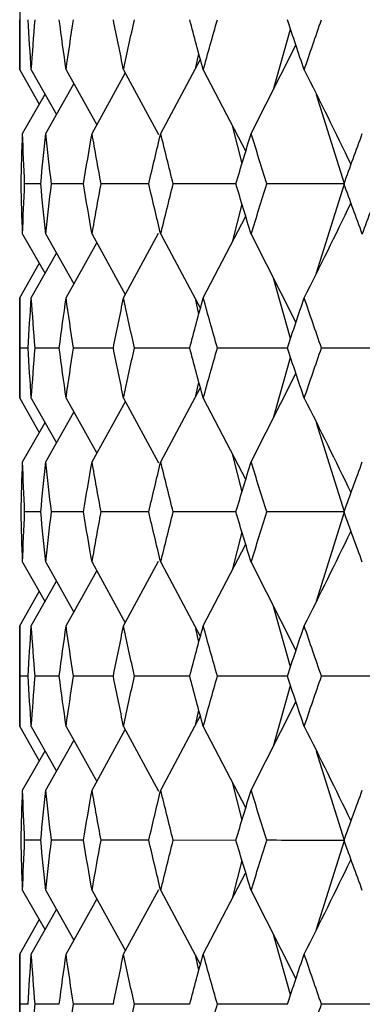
# Paper-space layout '_Right' of a CAD drawing. Header units: millimetres. Extents: x -25 to 310, y -1 to 320.
# Tile 4 of 51: x -19.75 to -16.56, y 21.73 to 30.88. Entities that reach past the tile are written whole.
import ezdxf

# ---------------------------------------------------------------- set-up
doc = ezdxf.new("R2010")
doc.units = ezdxf.units.MM

psp = doc.layouts.new('_Right')

# ---------------------------------------------------------------- linework, layer by layer
at = {"color": 7, "linetype": 'Continuous', "lineweight": 25}
for p, q in [((-19.75, 31.3418), (-19.75, 30.4086)), ((-17.3894, 30.2272), (-17.2309, 30.7882)), ((-17.5974, 29.8176), (-17.1807, 30.638)), ((-18.4382, 29.8176), (-18.0699, 30.5097)), ((-18.1111, 30.4322), (-18.0833, 30.5594)), ((-19.75, 30.4086), (-19.5682, 30.0895)), ((-19.6418, 30.4086), (-19.4072, 29.9946)), ((-19.3184, 30.4086), (-19.0333, 29.8971)), ((-19.077, 29.8176), (-18.7676, 30.3796)), ((-18.7834, 30.4086), (-18.4579, 29.808)), ((-18.0425, 30.4086), (-17.6479, 29.6506)), ((-19.5068, 29.8176), (-19.2466, 30.2798)), ((-19.7229, 29.8176), (-19.5144, 30.1839)), ((-16.7307, 29.35), (-16.9902, 30.1781)), ((-17.6817, 29.539), (-17.7672, 29.8797)), ((-19.5539, 29.35), (-19.7038, 29.35)), ((-19.1566, 29.35), (-19.4548, 29.35)), ((-18.5494, 29.35), (-18.9926, 29.35)), ((-17.739, 29.35), (-18.3223, 29.35)), ((-16.9902, 28.5219), (-16.7307, 29.35)), ((-17.7672, 28.8203), (-17.6817, 29.161)), ((-18.0425, 28.2914), (-17.6479, 29.0494)), ((-19.7229, 28.8824), (-19.5144, 28.5161)), ((-19.5068, 28.8824), (-19.2466, 28.4202)), ((-19.077, 28.8824), (-18.7676, 28.3204)), ((-18.7834, 28.2914), (-18.4579, 28.892)), ((-18.4382, 28.8824), (-18.0699, 28.1903)), ((-17.5974, 28.8824), (-17.1807, 28.062)), ((-19.3184, 28.2914), (-19.0333, 28.8029)), ((-19.6418, 28.2914), (-19.4072, 28.7054)), ((-19.75, 28.2914), (-19.5682, 28.6105)), ((-17.2309, 27.9118), (-17.3894, 28.4728)), ((-19.75, 28.2914), (-19.75, 27.3582)), ((-18.0833, 28.1406), (-18.1111, 28.2678)), ((-19.6724, 27.8244), (-19.7475, 27.8244)), ((-19.3817, 27.8243), (-19.6062, 27.8244)), ((-18.8788, 27.8243), (-19.2501, 27.8244)), ((-18.1685, 27.8243), (-18.6831, 27.8244)), ((-17.2601, 27.8243), (-17.9114, 27.8244)), ((-17.3897, 27.1756), (-17.2308, 27.737)), ((-17.5974, 26.7671), (-17.1806, 27.5869)), ((-18.4382, 26.7671), (-18.0698, 27.4587)), ((-18.1113, 27.3808), (-18.0833, 27.5086)), ((-19.75, 27.3582), (-19.5679, 27.0391)), ((-19.6418, 27.3582), (-19.407, 26.9443)), ((-19.3184, 27.3582), (-19.0331, 26.8469)), ((-19.077, 26.7671), (-18.7674, 27.3288)), ((-18.7834, 27.3582), (-18.4576, 26.7577)), ((-18.0425, 27.3582), (-17.6478, 26.6009)), ((-19.5068, 26.7671), (-19.2464, 27.2292)), ((-19.7229, 26.7671), (-19.5142, 27.1334)), ((-16.7308, 26.3008), (-16.9907, 27.1288)), ((-17.6817, 26.4892), (-17.7674, 26.8303)), ((-19.5538, 26.3007), (-19.7038, 26.3007)), ((-19.1563, 26.3007), (-19.4548, 26.3007)), ((-18.5489, 26.3008), (-18.9926, 26.3007)), ((-17.7383, 26.3008), (-18.3224, 26.3007)), ((-16.99, 25.4735), (-16.7308, 26.3008)), ((-17.7671, 25.7714), (-17.6817, 26.1119)), ((-18.0425, 25.2425), (-17.6479, 26.0003)), ((-19.7229, 25.8335), (-19.5145, 25.4671)), ((-19.5068, 25.8335), (-19.2467, 25.3712)), ((-19.077, 25.8335), (-18.7677, 25.2714)), ((-18.7834, 25.2425), (-18.4578, 25.8431)), ((-18.4382, 25.8335), (-18.0699, 25.1412)), ((-17.5974, 25.8335), (-17.1807, 25.0128)), ((-19.3184, 25.2425), (-19.0333, 25.7539)), ((-19.6418, 25.2425), (-19.4072, 25.6564)), ((-19.75, 25.2425), (-19.5682, 25.5615)), ((-17.2309, 24.8626), (-17.3895, 25.4239)), ((-19.75, 25.2425), (-19.75, 24.3073)), ((-18.0834, 25.0915), (-18.1112, 25.2187)), ((-19.6724, 24.7748), (-19.7475, 24.7748)), ((-19.3818, 24.7748), (-19.6062, 24.7748)), ((-18.8789, 24.7748), (-19.2501, 24.7748)), ((-18.1686, 24.7748), (-18.683, 24.7748)), ((-17.2602, 24.7748), (-17.9113, 24.7748)), ((-17.3896, 24.1255), (-17.2309, 24.687)), ((-17.5974, 23.7163), (-17.1807, 24.5368)), ((-18.1112, 24.3309), (-18.0834, 24.4582)), ((-18.4382, 23.7163), (-18.0699, 24.4085)), ((-19.75, 24.3073), (-19.5681, 23.9883)), ((-19.6418, 24.3073), (-19.4071, 23.8934)), ((-19.3184, 24.3073), (-19.0332, 23.7959)), ((-19.077, 23.7163), (-18.7677, 24.2783)), ((-18.7834, 24.3073), (-18.4577, 23.7067)), ((-18.0425, 24.3073), (-17.6479, 23.5496)), ((-19.5068, 23.7163), (-19.2466, 24.1786)), ((-19.7229, 23.7163), (-19.5144, 24.0826)), ((-16.7308, 23.2494), (-16.99, 24.0764)), ((-17.6817, 23.438), (-17.7671, 23.7786)), ((-19.5538, 23.2495), (-19.7038, 23.2495)), ((-19.1565, 23.2495), (-19.4548, 23.2495)), ((-18.5492, 23.2495), (-18.9927, 23.2495)), ((-17.7388, 23.2494), (-18.3224, 23.2495)), ((-16.9903, 22.4225), (-16.7308, 23.2494)), ((-17.7673, 22.7204), (-17.6816, 23.0612)), ((-18.0425, 22.1924), (-17.6478, 22.9496)), ((-19.7229, 22.7835), (-19.5143, 22.4171)), ((-19.5068, 22.7835), (-19.2465, 22.3213)), ((-19.077, 22.7835), (-18.7675, 22.2217)), ((-18.7834, 22.1924), (-18.4575, 22.7929)), ((-18.4382, 22.7835), (-18.0698, 22.0917)), ((-17.5974, 22.7835), (-17.1806, 21.9634)), ((-19.3184, 22.1924), (-19.033, 22.7036)), ((-19.6418, 22.1924), (-19.407, 22.6062)), ((-19.75, 22.1924), (-19.568, 22.5114)), ((-17.2309, 21.8132), (-17.3898, 22.3751)), ((-19.75, 22.1924), (-19.75, 21.2583)), ((-18.0834, 22.0418), (-18.1113, 22.1696)), ((-19.6724, 21.7257), (-19.7475, 21.7257)), ((-19.3816, 21.7257), (-19.6062, 21.7257)), ((-18.8785, 21.7257), (-19.2501, 21.7257)), ((-18.1685, 21.7257), (-18.6831, 21.7257)), ((-17.2594, 21.7258), (-17.9114, 21.7257))]:
    psp.add_line(p, q, dxfattribs=at)
for points in [[(-19.75, 30.4086), (-19.75, 30.5643), (-19.7492, 30.72), (-19.7475, 30.8756)], [(-19.6418, 30.4086), (-19.6528, 30.5643), (-19.663, 30.72), (-19.6724, 30.8756)], [(-19.6418, 30.4086), (-19.6308, 30.5643), (-19.6189, 30.72), (-19.6062, 30.8756)], [(-19.3184, 30.4086), (-19.3404, 30.5643), (-19.3615, 30.72), (-19.3817, 30.8756)], [(-19.3184, 30.4086), (-19.2965, 30.5643), (-19.2737, 30.72), (-19.2501, 30.8756)], [(-18.7834, 30.4086), (-18.816, 30.5643), (-18.8478, 30.72), (-18.8788, 30.8756)], [(-18.7834, 30.4086), (-18.7508, 30.5643), (-18.7173, 30.72), (-18.6831, 30.8756)], [(-18.0425, 30.4086), (-18.0854, 30.5643), (-18.1276, 30.72), (-18.169, 30.8756)], [(-18.0425, 30.4086), (-17.9996, 30.5643), (-17.9559, 30.72), (-17.9114, 30.8756)], [(-17.104, 30.4086), (-17.1568, 30.5643), (-17.2088, 30.72), (-17.2601, 30.8756)], [(-17.104, 30.4086), (-17.0512, 30.5643), (-16.9977, 30.72), (-16.9435, 30.8756)], [(-17.104, 30.4086), (-16.9569, 30.1181), (-16.8126, 29.8257), (-16.6711, 29.5315)], [(-19.737, 29.35), (-19.7331, 29.5059), (-19.7285, 29.6618), (-19.7229, 29.8176)], [(-19.7038, 29.35), (-19.711, 29.5059), (-19.7174, 29.6618), (-19.7229, 29.8176)], [(-19.5539, 29.35), (-19.5391, 29.5059), (-19.5234, 29.6618), (-19.5068, 29.8176)], [(-19.4548, 29.35), (-19.473, 29.5059), (-19.4903, 29.6618), (-19.5068, 29.8176)], [(-19.1566, 29.35), (-19.1309, 29.5059), (-19.1044, 29.6618), (-19.077, 29.8176)], [(-18.9926, 29.35), (-19.0215, 29.5059), (-19.0497, 29.6618), (-19.077, 29.8176)], [(-18.5494, 29.35), (-18.5131, 29.5059), (-18.4761, 29.6618), (-18.4382, 29.8176)], [(-18.3223, 29.35), (-18.3617, 29.5059), (-18.4004, 29.6618), (-18.4382, 29.8176)], [(-17.739, 29.35), (-17.6925, 29.5059), (-17.6453, 29.6618), (-17.5974, 29.8176)], [(-17.4513, 29.35), (-17.5007, 29.5059), (-17.5494, 29.6618), (-17.5974, 29.8176)], [(-16.7342, 29.35), (-16.6781, 29.5059), (-16.6213, 29.6618), (-16.5637, 29.8176)], [(-19.7229, 28.8824), (-19.7285, 29.0382), (-19.7331, 29.1941), (-19.737, 29.35)], [(-19.7229, 28.8824), (-19.7174, 29.0382), (-19.711, 29.1941), (-19.7038, 29.35)], [(-19.5068, 28.8824), (-19.5234, 29.0382), (-19.5391, 29.1941), (-19.5539, 29.35)], [(-19.5068, 28.8824), (-19.4903, 29.0382), (-19.473, 29.1941), (-19.4548, 29.35)], [(-19.077, 28.8824), (-19.1044, 29.0382), (-19.1309, 29.1941), (-19.1566, 29.35)], [(-19.077, 28.8824), (-19.0497, 29.0382), (-19.0215, 29.1941), (-18.9926, 29.35)], [(-18.4382, 28.8824), (-18.4761, 29.0382), (-18.5131, 29.1941), (-18.5494, 29.35)], [(-18.4382, 28.8824), (-18.4004, 29.0382), (-18.3617, 29.1941), (-18.3223, 29.35)], [(-17.5974, 28.8824), (-17.6453, 29.0382), (-17.6925, 29.1941), (-17.739, 29.35)], [(-17.5974, 28.8824), (-17.5494, 29.0382), (-17.5007, 29.1941), (-17.4513, 29.35)], [(-16.7307, 29.35), (-16.9717, 29.35), (-17.2119, 29.35), (-17.4513, 29.35)], [(-16.5637, 28.8824), (-16.6213, 29.0382), (-16.6781, 29.1941), (-16.7342, 29.35)], [(-16.5637, 28.8824), (-16.5062, 29.0382), (-16.448, 29.1941), (-16.389, 29.35)], [(-17.104, 28.2914), (-16.9569, 28.5819), (-16.8126, 28.8743), (-16.6711, 29.1685)], [(-19.7475, 27.8244), (-19.7492, 27.98), (-19.75, 28.1357), (-19.75, 28.2914)], [(-19.6724, 27.8244), (-19.663, 27.98), (-19.6528, 28.1357), (-19.6418, 28.2914)], [(-19.6062, 27.8244), (-19.6189, 27.98), (-19.6308, 28.1357), (-19.6418, 28.2914)], [(-19.3817, 27.8244), (-19.3615, 27.98), (-19.3404, 28.1357), (-19.3184, 28.2914)], [(-19.2501, 27.8244), (-19.2737, 27.98), (-19.2965, 28.1357), (-19.3184, 28.2914)], [(-18.8788, 27.8244), (-18.8478, 27.98), (-18.816, 28.1357), (-18.7834, 28.2914)], [(-18.6831, 27.8244), (-18.7173, 27.98), (-18.7508, 28.1357), (-18.7834, 28.2914)], [(-18.169, 27.8244), (-18.1276, 27.98), (-18.0854, 28.1357), (-18.0425, 28.2914)], [(-17.9114, 27.8244), (-17.9559, 27.98), (-17.9996, 28.1357), (-18.0425, 28.2914)], [(-17.2601, 27.8244), (-17.2088, 27.98), (-17.1568, 28.1357), (-17.104, 28.2914)], [(-16.9435, 27.8244), (-16.9977, 27.98), (-17.0512, 28.1357), (-17.104, 28.2914)], [(-19.75, 27.3582), (-19.75, 27.5136), (-19.7492, 27.6689), (-19.7475, 27.8244)], [(-19.6418, 27.3582), (-19.6528, 27.5136), (-19.663, 27.6689), (-19.6724, 27.8244)], [(-19.6418, 27.3582), (-19.6308, 27.5136), (-19.6189, 27.6689), (-19.6062, 27.8244)], [(-19.3184, 27.3582), (-19.3404, 27.5136), (-19.3615, 27.6689), (-19.3817, 27.8244)], [(-19.3184, 27.3582), (-19.2965, 27.5136), (-19.2737, 27.6689), (-19.2501, 27.8244)], [(-18.7834, 27.3582), (-18.816, 27.5136), (-18.8478, 27.6689), (-18.8788, 27.8244)], [(-18.7834, 27.3582), (-18.7508, 27.5136), (-18.7174, 27.6689), (-18.6831, 27.8244)], [(-18.0425, 27.3582), (-18.0854, 27.5136), (-18.1276, 27.6689), (-18.169, 27.8244)], [(-18.0425, 27.3582), (-17.9996, 27.5136), (-17.9559, 27.6689), (-17.9114, 27.8244)], [(-17.104, 27.3582), (-17.1568, 27.5136), (-17.2088, 27.6689), (-17.2601, 27.8244)], [(-17.104, 27.3582), (-17.0512, 27.5136), (-16.9978, 27.6689), (-16.9435, 27.8244)], [(-16.2095, 27.8243), (-16.4549, 27.8243), (-16.6995, 27.8243), (-16.9435, 27.8244)], [(-17.104, 27.3582), (-16.9568, 27.0681), (-16.8126, 26.7761), (-16.6711, 26.4821)], [(-19.737, 26.3007), (-19.7331, 26.4563), (-19.7285, 26.6118), (-19.7229, 26.7671)], [(-19.7038, 26.3007), (-19.711, 26.4563), (-19.7174, 26.6118), (-19.7229, 26.7671)], [(-19.5539, 26.3007), (-19.539, 26.4563), (-19.5234, 26.6118), (-19.5068, 26.7671)], [(-19.4548, 26.3007), (-19.473, 26.4563), (-19.4903, 26.6118), (-19.5068, 26.7671)], [(-19.1565, 26.3007), (-19.1308, 26.4563), (-19.1043, 26.6118), (-19.077, 26.7671)], [(-18.9926, 26.3007), (-19.0216, 26.4563), (-19.0497, 26.6118), (-19.077, 26.7671)], [(-18.5493, 26.3007), (-18.5131, 26.4563), (-18.476, 26.6118), (-18.4382, 26.7671)], [(-18.3224, 26.3007), (-18.3618, 26.4563), (-18.4004, 26.6118), (-18.4382, 26.7671)], [(-17.7389, 26.3007), (-17.6925, 26.4563), (-17.6453, 26.6118), (-17.5974, 26.7671)], [(-17.4514, 26.3007), (-17.5008, 26.4563), (-17.5495, 26.6118), (-17.5974, 26.7671)], [(-16.7341, 26.3007), (-16.678, 26.4563), (-16.6212, 26.6118), (-16.5637, 26.7671)], [(-19.7229, 25.8335), (-19.7285, 25.9892), (-19.7331, 26.145), (-19.737, 26.3007)], [(-19.7229, 25.8335), (-19.7174, 25.9892), (-19.711, 26.145), (-19.7038, 26.3007)], [(-19.5068, 25.8335), (-19.5234, 25.9892), (-19.539, 26.145), (-19.5539, 26.3007)], [(-19.5068, 25.8335), (-19.4903, 25.9892), (-19.473, 26.145), (-19.4548, 26.3007)], [(-19.077, 25.8335), (-19.1044, 25.9892), (-19.1309, 26.145), (-19.1565, 26.3007)], [(-19.077, 25.8335), (-19.0497, 25.9892), (-19.0216, 26.145), (-18.9926, 26.3007)], [(-18.4382, 25.8335), (-18.476, 25.9892), (-18.5131, 26.145), (-18.5493, 26.3007)], [(-18.4382, 25.8335), (-18.4004, 25.9892), (-18.3618, 26.145), (-18.3224, 26.3007)], [(-17.5974, 25.8335), (-17.6453, 25.9892), (-17.6925, 26.145), (-17.7389, 26.3007)], [(-17.5974, 25.8335), (-17.5495, 25.9892), (-17.5008, 26.145), (-17.4514, 26.3007)], [(-16.7308, 26.3008), (-16.9717, 26.3008), (-17.2119, 26.3007), (-17.4514, 26.3007)], [(-16.5637, 25.8335), (-16.6212, 25.9892), (-16.678, 26.145), (-16.7341, 26.3007)], [(-17.104, 25.2425), (-16.9569, 25.533), (-16.8126, 25.8253), (-16.6711, 26.1194)], [(-19.7475, 24.7748), (-19.7492, 24.9307), (-19.75, 25.0866), (-19.75, 25.2425)], [(-19.6724, 24.7748), (-19.663, 24.9307), (-19.6528, 25.0866), (-19.6418, 25.2425)], [(-19.6062, 24.7748), (-19.6189, 24.9307), (-19.6308, 25.0866), (-19.6418, 25.2425)], [(-19.3818, 24.7748), (-19.3615, 24.9307), (-19.3404, 25.0866), (-19.3184, 25.2425)], [(-19.2501, 24.7748), (-19.2737, 24.9307), (-19.2965, 25.0866), (-19.3184, 25.2425)], [(-18.8789, 24.7748), (-18.8478, 24.9307), (-18.816, 25.0866), (-18.7834, 25.2425)], [(-18.683, 24.7748), (-18.7173, 24.9307), (-18.7507, 25.0866), (-18.7834, 25.2425)], [(-18.1691, 24.7748), (-18.1277, 24.9307), (-18.0855, 25.0866), (-18.0425, 25.2425)], [(-17.9113, 24.7748), (-17.9558, 24.9307), (-17.9996, 25.0866), (-18.0425, 25.2425)], [(-17.2602, 24.7748), (-17.2089, 24.9307), (-17.1568, 25.0866), (-17.104, 25.2425)], [(-16.9434, 24.7748), (-16.9976, 24.9307), (-17.0512, 25.0866), (-17.104, 25.2425)], [(-19.75, 24.3073), (-19.75, 24.4631), (-19.7492, 24.6189), (-19.7475, 24.7748)], [(-19.6418, 24.3073), (-19.6528, 24.4631), (-19.663, 24.6189), (-19.6724, 24.7748)], [(-19.6418, 24.3073), (-19.6308, 24.4631), (-19.6189, 24.6189), (-19.6062, 24.7748)], [(-19.3184, 24.3073), (-19.3404, 24.4631), (-19.3615, 24.6189), (-19.3818, 24.7748)], [(-19.3184, 24.3073), (-19.2965, 24.4631), (-19.2737, 24.6189), (-19.2501, 24.7748)], [(-18.7834, 24.3073), (-18.816, 24.4631), (-18.8478, 24.6189), (-18.8789, 24.7748)], [(-18.7834, 24.3073), (-18.7507, 24.4631), (-18.7173, 24.6189), (-18.683, 24.7748)], [(-18.0425, 24.3073), (-18.0855, 24.4631), (-18.1277, 24.6189), (-18.1691, 24.7748)], [(-18.0425, 24.3073), (-17.9996, 24.4631), (-17.9558, 24.6189), (-17.9113, 24.7748)], [(-17.104, 24.3073), (-17.1568, 24.4631), (-17.2089, 24.6189), (-17.2602, 24.7748)], [(-17.104, 24.3073), (-17.0512, 24.4631), (-16.9976, 24.6189), (-16.9434, 24.7748)], [(-16.2095, 24.7748), (-16.4548, 24.7748), (-16.6994, 24.7748), (-16.9434, 24.7748)], [(-17.104, 24.3073), (-16.9569, 24.0169), (-16.8126, 23.7247), (-16.6711, 23.4307)], [(-19.737, 23.2495), (-19.7331, 23.405), (-19.7285, 23.5606), (-19.7229, 23.7163)], [(-19.7038, 23.2495), (-19.711, 23.405), (-19.7174, 23.5606), (-19.7229, 23.7163)], [(-19.5538, 23.2495), (-19.539, 23.405), (-19.5233, 23.5606), (-19.5068, 23.7163)], [(-19.4548, 23.2495), (-19.473, 23.405), (-19.4903, 23.5606), (-19.5068, 23.7163)], [(-19.1565, 23.2495), (-19.1308, 23.405), (-19.1043, 23.5606), (-19.077, 23.7163)], [(-18.9927, 23.2495), (-19.0216, 23.405), (-19.0497, 23.5606), (-19.077, 23.7163)], [(-18.5493, 23.2495), (-18.513, 23.405), (-18.476, 23.5606), (-18.4382, 23.7163)], [(-18.3224, 23.2495), (-18.3618, 23.405), (-18.4004, 23.5606), (-18.4382, 23.7163)], [(-17.7388, 23.2495), (-17.6924, 23.405), (-17.6453, 23.5606), (-17.5974, 23.7163)], [(-17.4514, 23.2495), (-17.5008, 23.405), (-17.5495, 23.5606), (-17.5974, 23.7163)], [(-16.734, 23.2495), (-16.678, 23.405), (-16.6212, 23.5606), (-16.5637, 23.7163)], [(-19.7229, 22.7835), (-19.7285, 22.939), (-19.7331, 23.0942), (-19.737, 23.2495)], [(-19.7229, 22.7835), (-19.7174, 22.939), (-19.711, 23.0942), (-19.7038, 23.2495)], [(-19.5068, 22.7835), (-19.5234, 22.939), (-19.539, 23.0942), (-19.5538, 23.2495)], [(-19.5068, 22.7835), (-19.4903, 22.939), (-19.473, 23.0942), (-19.4548, 23.2495)], [(-19.077, 22.7835), (-19.1043, 22.939), (-19.1308, 23.0942), (-19.1565, 23.2495)], [(-19.077, 22.7835), (-19.0497, 22.939), (-19.0216, 23.0942), (-18.9927, 23.2495)], [(-18.4382, 22.7835), (-18.476, 22.939), (-18.513, 23.0942), (-18.5493, 23.2495)], [(-18.4382, 22.7835), (-18.4004, 22.939), (-18.3618, 23.0942), (-18.3224, 23.2495)], [(-17.5974, 22.7835), (-17.6453, 22.939), (-17.6924, 23.0942), (-17.7388, 23.2495)], [(-17.5974, 22.7835), (-17.5495, 22.939), (-17.5008, 23.0942), (-17.4514, 23.2495)], [(-16.7308, 23.2494), (-16.9718, 23.2494), (-17.212, 23.2495), (-17.4514, 23.2495)], [(-16.5637, 22.7835), (-16.6212, 22.939), (-16.6779, 23.0942), (-16.734, 23.2495)], [(-17.104, 22.1924), (-16.9569, 22.4825), (-16.8126, 22.7744), (-16.6711, 23.0682)], [(-19.7475, 21.7257), (-19.7492, 21.8814), (-19.75, 22.037), (-19.75, 22.1924)], [(-19.6724, 21.7257), (-19.663, 21.8814), (-19.6528, 22.037), (-19.6418, 22.1924)], [(-19.6062, 21.7257), (-19.6189, 21.8814), (-19.6308, 22.037), (-19.6418, 22.1924)], [(-19.3818, 21.7257), (-19.3615, 21.8814), (-19.3404, 22.037), (-19.3184, 22.1924)], [(-19.2501, 21.7257), (-19.2737, 21.8814), (-19.2965, 22.037), (-19.3184, 22.1924)], [(-18.8788, 21.7257), (-18.8478, 21.8814), (-18.816, 22.037), (-18.7834, 22.1924)], [(-18.6831, 21.7257), (-18.7173, 21.8814), (-18.7507, 22.037), (-18.7834, 22.1924)], [(-18.169, 21.7257), (-18.1276, 21.8814), (-18.0855, 22.037), (-18.0425, 22.1924)], [(-17.9114, 21.7257), (-17.9559, 21.8814), (-17.9996, 22.037), (-18.0425, 22.1924)], [(-17.2602, 21.7257), (-17.2088, 21.8814), (-17.1568, 22.037), (-17.104, 22.1924)], [(-16.9434, 21.7257), (-16.9977, 21.8814), (-17.0512, 22.037), (-17.104, 22.1924)], [(-19.75, 21.2583), (-19.75, 21.4141), (-19.7492, 21.5699), (-19.7475, 21.7257)], [(-19.6418, 21.2583), (-19.6308, 21.4141), (-19.6189, 21.5699), (-19.6062, 21.7257)], [(-19.3184, 21.2583), (-19.2965, 21.4141), (-19.2737, 21.5699), (-19.2501, 21.7257)], [(-18.7834, 21.2583), (-18.7507, 21.4141), (-18.7173, 21.5699), (-18.6831, 21.7257)], [(-18.0425, 21.2583), (-17.9996, 21.4141), (-17.9559, 21.5699), (-17.9114, 21.7257)], [(-17.104, 21.2583), (-17.0512, 21.4141), (-16.9977, 21.5699), (-16.9434, 21.7257)], [(-16.2095, 21.7258), (-16.4548, 21.7258), (-16.6995, 21.7257), (-16.9434, 21.7257)]]:
    psp.add_open_spline(points, degree=3, dxfattribs=at)

doc.saveas('drawing.dxf')
